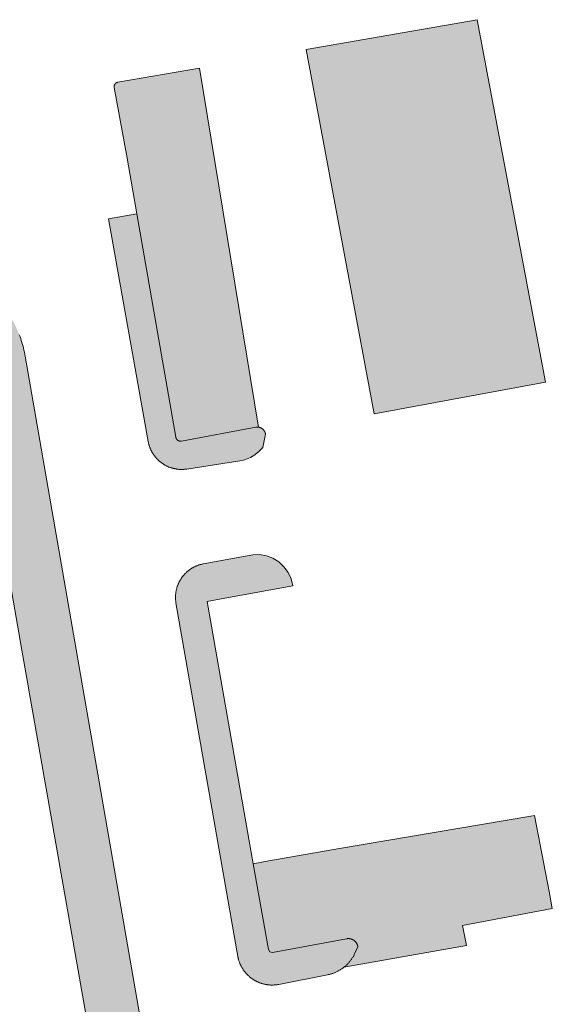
# Model space of a CAD drawing. Extents: x 97094 to 109644, y 463509 to 471969.
# Tile 198 of 256: x 103462 to 103492, y 468448 to 468503. Entities that reach past the tile are written whole.
import ezdxf

# ---------------------------------------------------------------- set-up
doc = ezdxf.new("R2010")
doc.units = 0
doc.layers.add('109 Onkruidbestrijding elementen', color=6, linetype='Continuous', lineweight=20, true_color=0xff00ff)

msp = doc.modelspace()

# ---------------------------------------------------------------- hatches: boundary and pattern name
at = {"layer": '109 Onkruidbestrijding elementen', "true_color": 0xff00ff}
for points in [[(103477.939, 468501.771), (103481.782, 468481.178), (103491.461, 468482.967), (103487.587, 468503.451), (103477.939, 468501.771)], [(103470.569, 468479.862), (103470.57, 468479.858), (103470.571, 468479.853), (103470.572, 468479.849), (103470.573, 468479.844), (103470.574, 468479.84), (103470.575, 468479.836), (103470.576, 468479.831), (103470.577, 468479.827), (103470.579, 468479.823), (103470.58, 468479.818), (103470.582, 468479.814), (103470.583, 468479.81), (103470.585, 468479.806), (103470.587, 468479.801), (103470.589, 468479.797), (103470.59, 468479.793), (103470.592, 468479.789), (103470.594, 468479.785), (103470.596, 468479.781), (103470.599, 468479.777), (103470.601, 468479.773), (103470.603, 468479.769), (103470.605, 468479.765), (103470.608, 468479.761), (103470.61, 468479.758), (103470.613, 468479.754), (103470.615, 468479.75), (103470.618, 468479.747), (103470.621, 468479.743), (103470.623, 468479.739), (103470.626, 468479.736), (103470.629, 468479.732), (103470.632, 468479.729), (103470.635, 468479.726), (103470.638, 468479.722), (103470.641, 468479.719), (103470.644, 468479.716), (103470.648, 468479.712), (103470.651, 468479.709), (103470.654, 468479.706), (103470.657, 468479.703), (103470.661, 468479.7), (103470.664, 468479.697), (103470.668, 468479.695), (103470.671, 468479.692), (103470.675, 468479.689), (103470.679, 468479.686), (103470.682, 468479.684), (103470.686, 468479.681), (103470.69, 468479.679), (103470.694, 468479.676), (103470.698, 468479.674), (103470.701, 468479.672), (103470.705, 468479.669), (103470.709, 468479.667), (103470.713, 468479.665), (103470.717, 468479.663), (103470.721, 468479.661), (103470.726, 468479.659), (103470.73, 468479.657), (103470.734, 468479.656), (103470.738, 468479.654), (103470.742, 468479.652), (103470.746, 468479.651), (103470.751, 468479.649), (103470.755, 468479.648), (103470.759, 468479.647), (103470.764, 468479.645), (103470.768, 468479.644), (103470.772, 468479.643), (103470.777, 468479.642), (103470.781, 468479.641), (103470.786, 468479.64), (103470.79, 468479.639), (103470.795, 468479.639), (103470.799, 468479.638), (103470.804, 468479.637), (103470.808, 468479.637), (103470.813, 468479.636), (103470.817, 468479.636), (103470.822, 468479.636), (103470.826, 468479.635), (103470.831, 468479.635), (103470.835, 468479.635), (103470.84, 468479.635), (103470.844, 468479.635), (103470.849, 468479.635), (103470.853, 468479.636), (103470.858, 468479.636), (103470.862, 468479.636), (103470.867, 468479.637), (103470.871, 468479.637), (103470.876, 468479.638), (103470.88, 468479.638), (103470.885, 468479.639), (103470.889, 468479.64), (103475.085, 468480.427), (103475.093, 468480.428), (103475.101, 468480.43), (103475.11, 468480.431), (103475.118, 468480.432), (103475.126, 468480.433), (103475.134, 468480.434), (103475.143, 468480.434), (103475.151, 468480.435), (103475.159, 468480.435), (103475.168, 468480.435), (103475.176, 468480.435), (103475.184, 468480.435), (103475.193, 468480.435), (103475.201, 468480.434), (103475.209, 468480.434), (103475.217, 468480.433), (103475.226, 468480.432), (103475.234, 468480.431), (103471.909, 468500.721), (103467.294, 468499.917), (103467.29, 468499.916), (103467.286, 468499.915), (103467.282, 468499.914), (103467.278, 468499.914), (103467.273, 468499.912), (103467.269, 468499.911), (103467.265, 468499.91), (103467.261, 468499.909), (103467.257, 468499.908), (103467.253, 468499.906), (103467.249, 468499.905), (103467.245, 468499.903), (103467.242, 468499.902), (103467.238, 468499.9), (103467.234, 468499.898), (103467.23, 468499.897), (103467.226, 468499.895), (103467.222, 468499.893), (103467.219, 468499.891), (103467.215, 468499.889), (103467.211, 468499.887), (103467.208, 468499.885), (103467.204, 468499.882), (103467.201, 468499.88), (103467.197, 468499.878), (103467.194, 468499.875), (103467.19, 468499.873), (103467.187, 468499.871), (103467.183, 468499.868), (103467.18, 468499.865), (103467.177, 468499.863), (103467.174, 468499.86), (103467.17, 468499.857), (103467.167, 468499.854), (103467.164, 468499.852), (103467.161, 468499.849), (103467.158, 468499.846), (103467.155, 468499.843), (103467.152, 468499.84), (103467.15, 468499.836), (103467.147, 468499.833), (103467.144, 468499.83), (103467.141, 468499.827), (103467.139, 468499.823), (103467.136, 468499.82), (103467.134, 468499.817), (103467.131, 468499.813), (103467.129, 468499.81), (103467.126, 468499.806), (103467.124, 468499.803), (103467.122, 468499.799), (103467.12, 468499.796), (103467.118, 468499.792), (103467.116, 468499.788), (103467.114, 468499.785), (103467.112, 468499.781), (103467.11, 468499.777), (103467.108, 468499.773), (103467.106, 468499.769), (103467.105, 468499.765), (103467.103, 468499.762), (103467.102, 468499.758), (103467.1, 468499.754), (103467.099, 468499.75), (103467.098, 468499.746), (103467.096, 468499.742), (103467.095, 468499.738), (103467.094, 468499.734), (103467.093, 468499.729), (103467.092, 468499.725), (103467.091, 468499.721), (103467.09, 468499.717), (103467.089, 468499.713), (103467.089, 468499.709), (103467.088, 468499.705), (103467.087, 468499.701), (103467.087, 468499.696), (103467.086, 468499.692), (103467.086, 468499.688), (103467.086, 468499.684), (103467.086, 468499.68), (103467.085, 468499.675), (103467.085, 468499.671), (103467.085, 468499.667), (103467.085, 468499.663), (103467.085, 468499.658), (103467.086, 468499.654), (103467.086, 468499.65), (103467.086, 468499.646), (103467.087, 468499.642), (103467.087, 468499.638), (103467.088, 468499.633), (103467.088, 468499.629), (103467.089, 468499.625), (103467.816, 468495.63), (103468.365, 468492.486), (103470.569, 468479.862)], [(103470.889, 468479.64), (103470.885, 468479.639), (103470.88, 468479.638), (103470.876, 468479.638), (103470.871, 468479.637), (103470.867, 468479.637), (103470.862, 468479.636), (103470.858, 468479.636), (103470.853, 468479.636), (103470.849, 468479.635), (103470.844, 468479.635), (103470.84, 468479.635), (103470.835, 468479.635), (103470.831, 468479.635), (103470.826, 468479.635), (103470.822, 468479.636), (103470.817, 468479.636), (103470.813, 468479.636), (103470.808, 468479.637), (103470.804, 468479.637), (103470.799, 468479.638), (103470.795, 468479.639), (103470.79, 468479.639), (103470.786, 468479.64), (103470.781, 468479.641), (103470.777, 468479.642), (103470.772, 468479.643), (103470.768, 468479.644), (103470.764, 468479.645), (103470.759, 468479.647), (103470.755, 468479.648), (103470.751, 468479.649), (103470.746, 468479.651), (103470.742, 468479.652), (103470.738, 468479.654), (103470.734, 468479.656), (103470.73, 468479.657), (103470.726, 468479.659), (103470.721, 468479.661), (103470.717, 468479.663), (103470.713, 468479.665), (103470.709, 468479.667), (103470.705, 468479.669), (103470.701, 468479.672), (103470.698, 468479.674), (103470.694, 468479.676), (103470.69, 468479.679), (103470.686, 468479.681), (103470.682, 468479.684), (103470.679, 468479.686), (103470.675, 468479.689), (103470.671, 468479.692), (103470.668, 468479.695), (103470.664, 468479.697), (103470.661, 468479.7), (103470.657, 468479.703), (103470.654, 468479.706), (103470.651, 468479.709), (103470.648, 468479.712), (103470.644, 468479.716), (103470.641, 468479.719), (103470.638, 468479.722), (103470.635, 468479.726), (103470.632, 468479.729), (103470.629, 468479.732), (103470.626, 468479.736), (103470.623, 468479.739), (103470.621, 468479.743), (103470.618, 468479.747), (103470.615, 468479.75), (103470.613, 468479.754), (103470.61, 468479.758), (103470.608, 468479.761), (103470.605, 468479.765), (103470.603, 468479.769), (103470.601, 468479.773), (103470.599, 468479.777), (103470.596, 468479.781), (103470.594, 468479.785), (103470.592, 468479.789), (103470.59, 468479.793), (103470.589, 468479.797), (103470.587, 468479.801), (103470.585, 468479.806), (103470.583, 468479.81), (103470.582, 468479.814), (103470.58, 468479.818), (103470.579, 468479.823), (103470.577, 468479.827), (103470.576, 468479.831), (103470.575, 468479.836), (103470.574, 468479.84), (103470.573, 468479.844), (103470.572, 468479.849), (103470.571, 468479.853), (103470.57, 468479.858), (103470.569, 468479.862), (103468.365, 468492.486), (103466.774, 468492.209), (103469.009, 468479.623), (103469.015, 468479.592), (103469.021, 468479.56), (103469.028, 468479.529), (103469.035, 468479.498), (103469.043, 468479.467), (103469.052, 468479.437), (103469.061, 468479.406), (103469.07, 468479.376), (103469.08, 468479.345), (103469.091, 468479.315), (103469.102, 468479.285), (103469.113, 468479.255), (103469.125, 468479.226), (103469.137, 468479.197), (103469.15, 468479.167), (103469.164, 468479.139), (103469.178, 468479.11), (103469.192, 468479.081), (103469.207, 468479.053), (103469.222, 468479.025), (103469.238, 468478.997), (103469.254, 468478.97), (103469.271, 468478.943), (103469.288, 468478.916), (103469.305, 468478.889), (103469.323, 468478.863), (103469.342, 468478.837), (103469.361, 468478.811), (103469.38, 468478.786), (103469.4, 468478.761), (103469.42, 468478.736), (103469.44, 468478.712), (103469.461, 468478.688), (103469.482, 468478.664), (103469.504, 468478.641), (103469.526, 468478.618), (103469.549, 468478.595), (103469.572, 468478.573), (103469.595, 468478.551), (103469.618, 468478.53), (103469.642, 468478.508), (103469.667, 468478.488), (103469.691, 468478.468), (103469.716, 468478.448), (103469.742, 468478.428), (103469.767, 468478.409), (103469.793, 468478.391), (103469.819, 468478.373), (103469.846, 468478.355), (103469.873, 468478.338), (103469.9, 468478.321), (103469.927, 468478.304), (103469.955, 468478.289), (103469.983, 468478.273), (103470.011, 468478.258), (103470.039, 468478.244), (103470.068, 468478.23), (103470.097, 468478.216), (103470.126, 468478.203), (103470.155, 468478.19), (103470.184, 468478.178), (103470.214, 468478.167), (103470.244, 468478.156), (103470.274, 468478.145), (103470.304, 468478.135), (103470.335, 468478.125), (103470.365, 468478.116), (103470.396, 468478.108), (103470.427, 468478.1), (103470.458, 468478.092), (103470.489, 468478.085), (103470.52, 468478.078), (103470.551, 468478.072), (103470.583, 468478.067), (103470.614, 468478.062), (103470.646, 468478.058), (103470.678, 468478.054), (103470.709, 468478.05), (103470.741, 468478.047), (103470.773, 468478.045), (103470.805, 468478.043), (103470.836, 468478.042), (103470.868, 468478.041), (103470.9, 468478.041), (103470.932, 468478.041), (103470.964, 468478.042), (103470.996, 468478.044), (103471.028, 468478.046), (103471.059, 468478.048), (103471.091, 468478.051), (103471.123, 468478.054), (103471.154, 468478.058), (103471.186, 468478.063), (103474.192, 468478.523), (103474.399, 468478.566), (103474.6, 468478.632), (103474.792, 468478.722), (103474.973, 468478.832), (103475.243, 468479.043), (103475.487, 468479.284), (103475.636, 468480.042), (103475.635, 468480.05), (103475.633, 468480.057), (103475.631, 468480.065), (103475.63, 468480.073), (103475.628, 468480.081), (103475.626, 468480.088), (103475.624, 468480.096), (103475.621, 468480.103), (103475.619, 468480.111), (103475.617, 468480.118), (103475.614, 468480.126), (103475.611, 468480.133), (103475.608, 468480.14), (103475.605, 468480.148), (103475.602, 468480.155), (103475.599, 468480.162), (103475.595, 468480.169), (103475.592, 468480.176), (103475.588, 468480.183), (103475.585, 468480.19), (103475.581, 468480.197), (103475.577, 468480.204), (103475.573, 468480.211), (103475.569, 468480.217), (103475.564, 468480.224), (103475.56, 468480.23), (103475.555, 468480.237), (103475.551, 468480.243), (103475.546, 468480.25), (103475.541, 468480.256), (103475.536, 468480.262), (103475.531, 468480.268), (103475.526, 468480.274), (103475.521, 468480.28), (103475.515, 468480.286), (103475.51, 468480.291), (103475.505, 468480.297), (103475.499, 468480.303), (103475.493, 468480.308), (103475.487, 468480.313), (103475.482, 468480.319), (103475.476, 468480.324), (103475.47, 468480.329), (103475.463, 468480.334), (103475.457, 468480.339), (103475.451, 468480.343), (103475.444, 468480.348), (103475.438, 468480.352), (103475.431, 468480.357), (103475.425, 468480.361), (103475.418, 468480.365), (103475.411, 468480.369), (103475.405, 468480.373), (103475.398, 468480.377), (103475.391, 468480.381), (103475.384, 468480.384), (103475.377, 468480.388), (103475.37, 468480.391), (103475.362, 468480.395), (103475.355, 468480.398), (103475.348, 468480.401), (103475.341, 468480.404), (103475.333, 468480.406), (103475.326, 468480.409), (103475.318, 468480.412), (103475.311, 468480.414), (103475.303, 468480.416), (103475.296, 468480.418), (103475.288, 468480.42), (103475.28, 468480.422), (103475.273, 468480.424), (103475.265, 468480.426), (103475.257, 468480.427), (103475.25, 468480.429), (103475.242, 468480.43), (103475.234, 468480.431), (103475.226, 468480.432), (103475.217, 468480.433), (103475.209, 468480.434), (103475.201, 468480.434), (103475.193, 468480.435), (103475.184, 468480.435), (103475.176, 468480.435), (103475.168, 468480.435), (103475.159, 468480.435), (103475.151, 468480.435), (103475.143, 468480.434), (103475.134, 468480.434), (103475.126, 468480.433), (103475.118, 468480.432), (103475.11, 468480.431), (103475.101, 468480.43), (103475.093, 468480.428), (103475.085, 468480.427), (103470.889, 468479.64)], [(103427.86, 468418.704), (103427.078, 468418.565), (103427.516, 468416.219), (103428.406, 468415.552), (103429.385, 468415.706), (103429.343, 468416.021), (103440.227, 468417.936), (103452.201, 468420.048), (103468.702, 468422.95), (103468.767, 468422.962), (103468.833, 468422.975), (103468.898, 468422.99), (103468.962, 468423.005), (103469.027, 468423.021), (103469.091, 468423.039), (103469.155, 468423.057), (103469.218, 468423.077), (103469.282, 468423.098), (103469.345, 468423.119), (103469.407, 468423.142), (103469.469, 468423.166), (103469.531, 468423.191), (103469.592, 468423.217), (103469.653, 468423.244), (103469.713, 468423.272), (103469.773, 468423.301), (103469.833, 468423.33), (103469.892, 468423.361), (103469.95, 468423.393), (103470.008, 468423.426), (103470.065, 468423.46), (103470.122, 468423.495), (103470.178, 468423.53), (103470.234, 468423.567), (103470.288, 468423.605), (103470.343, 468423.643), (103470.396, 468423.682), (103470.449, 468423.723), (103470.502, 468423.764), (103470.553, 468423.806), (103470.604, 468423.849), (103470.654, 468423.892), (103470.704, 468423.937), (103470.752, 468423.982), (103470.8, 468424.028), (103470.847, 468424.075), (103470.894, 468424.123), (103470.939, 468424.172), (103470.984, 468424.221), (103471.028, 468424.271), (103471.071, 468424.321), (103471.113, 468424.373), (103471.155, 468424.425), (103471.195, 468424.478), (103471.235, 468424.531), (103471.273, 468424.585), (103471.311, 468424.64), (103471.348, 468424.695), (103471.384, 468424.751), (103471.419, 468424.808), (103471.453, 468424.865), (103471.486, 468424.923), (103471.518, 468424.981), (103471.549, 468425.04), (103471.579, 468425.099), (103471.609, 468425.159), (103471.637, 468425.219), (103471.664, 468425.28), (103471.69, 468425.341), (103471.715, 468425.403), (103471.739, 468425.465), (103471.762, 468425.527), (103471.784, 468425.59), (103471.805, 468425.653), (103471.825, 468425.717), (103471.844, 468425.78), (103471.862, 468425.845), (103471.878, 468425.909), (103471.894, 468425.974), (103471.908, 468426.039), (103471.922, 468426.104), (103471.934, 468426.169), (103471.946, 468426.235), (103471.956, 468426.3), (103471.965, 468426.366), (103471.973, 468426.432), (103471.98, 468426.499), (103471.985, 468426.565), (103471.99, 468426.631), (103471.994, 468426.698), (103471.996, 468426.764), (103471.997, 468426.831), (103471.998, 468426.897), (103471.997, 468426.964), (103471.995, 468427.03), (103471.992, 468427.097), (103471.987, 468427.163), (103471.982, 468427.229), (103471.976, 468427.295), (103471.968, 468427.362), (103471.96, 468427.428), (103471.95, 468427.493), (103471.939, 468427.559), (103462.058, 468484.446), (103462.038, 468484.557), (103462.015, 468484.668), (103461.991, 468484.779), (103461.965, 468484.889), (103461.937, 468484.999), (103461.907, 468485.108), (103461.875, 468485.217), (103461.841, 468485.325), (103461.806, 468485.432), (103461.768, 468485.539), (103461.729, 468485.645), (103461.687, 468485.751), (103461.644, 468485.855), (103461.6, 468485.959), (103461.553, 468486.062), (103461.504, 468486.165), (103461.454, 468486.266), (103461.402, 468486.367), (103461.348, 468486.466), (103461.293, 468486.565), (103461.236, 468486.663), (103461.177, 468486.759), (103461.116, 468486.855), (103461.054, 468486.95), (103460.99, 468487.043), (103459.269, 468482.711), (103461.878, 468467.837), (103462.102, 468466.558), (103469.225, 468425.951), (103468.313, 468425.791), (103456.494, 468423.718), (103454.854, 468423.43), (103454.921, 468423.049), (103435.517, 468419.645), (103435.449, 468420.035), (103427.86, 468418.704)], [(103480.216, 468451.526), (103476.034, 468450.755), (103475.884, 468450.787), (103475.802, 468450.916), (103474.947, 468455.764), (103472.333, 468470.583), (103473.329, 468470.766), (103477.18, 468471.474), (103477.08, 468471.86), (103476.91, 468472.219), (103476.674, 468472.541), (103476.381, 468472.813), (103476.051, 468473.019), (103475.688, 468473.159), (103475.305, 468473.227), (103474.916, 468473.222), (103472.123, 468472.706), (103472.092, 468472.7), (103472.061, 468472.693), (103472.03, 468472.686), (103471.999, 468472.679), (103471.968, 468472.671), (103471.938, 468472.662), (103471.907, 468472.653), (103471.877, 468472.643), (103471.847, 468472.633), (103471.817, 468472.623), (103471.787, 468472.612), (103471.757, 468472.6), (103471.728, 468472.588), (103471.699, 468472.575), (103471.67, 468472.562), (103471.641, 468472.549), (103471.613, 468472.535), (103471.584, 468472.52), (103471.556, 468472.505), (103471.529, 468472.49), (103471.501, 468472.474), (103471.474, 468472.458), (103471.447, 468472.441), (103471.42, 468472.424), (103471.394, 468472.406), (103471.367, 468472.388), (103471.342, 468472.37), (103471.316, 468472.351), (103471.291, 468472.331), (103471.266, 468472.312), (103471.242, 468472.292), (103471.217, 468472.271), (103471.193, 468472.25), (103471.17, 468472.229), (103471.147, 468472.207), (103471.124, 468472.185), (103471.102, 468472.162), (103471.079, 468472.139), (103471.058, 468472.116), (103471.037, 468472.093), (103471.016, 468472.069), (103470.995, 468472.044), (103470.975, 468472.02), (103470.955, 468471.995), (103470.936, 468471.97), (103470.917, 468471.944), (103470.899, 468471.918), (103470.881, 468471.892), (103470.863, 468471.866), (103470.846, 468471.839), (103470.83, 468471.812), (103470.813, 468471.784), (103470.798, 468471.757), (103470.782, 468471.729), (103470.767, 468471.701), (103470.753, 468471.673), (103470.739, 468471.644), (103470.726, 468471.615), (103470.713, 468471.586), (103470.7, 468471.557), (103470.688, 468471.528), (103470.677, 468471.498), (103470.666, 468471.468), (103470.655, 468471.438), (103470.645, 468471.408), (103470.636, 468471.378), (103470.627, 468471.347), (103470.618, 468471.317), (103470.61, 468471.286), (103470.603, 468471.255), (103470.596, 468471.224), (103470.589, 468471.193), (103470.583, 468471.162), (103470.578, 468471.13), (103470.573, 468471.099), (103470.569, 468471.068), (103470.565, 468471.036), (103470.561, 468471.004), (103470.558, 468470.973), (103470.556, 468470.941), (103470.554, 468470.909), (103470.553, 468470.878), (103470.552, 468470.846), (103470.552, 468470.814), (103470.553, 468470.782), (103470.553, 468470.751), (103470.555, 468470.719), (103470.557, 468470.687), (103470.559, 468470.656), (103470.562, 468470.624), (103470.565, 468470.592), (103470.569, 468470.561), (103470.574, 468470.529), (103470.579, 468470.498), (103474.073, 468450.526), (103474.079, 468450.494), (103474.086, 468450.462), (103474.093, 468450.43), (103474.101, 468450.398), (103474.109, 468450.366), (103474.118, 468450.334), (103474.127, 468450.303), (103474.137, 468450.271), (103474.147, 468450.24), (103474.158, 468450.209), (103474.17, 468450.178), (103474.182, 468450.148), (103474.194, 468450.117), (103474.207, 468450.087), (103474.221, 468450.057), (103474.235, 468450.027), (103474.249, 468449.998), (103474.264, 468449.969), (103474.279, 468449.94), (103474.295, 468449.911), (103474.312, 468449.883), (103474.328, 468449.854), (103474.346, 468449.826), (103474.364, 468449.799), (103474.382, 468449.771), (103474.4, 468449.744), (103474.42, 468449.718), (103474.439, 468449.691), (103474.459, 468449.665), (103474.48, 468449.64), (103474.501, 468449.614), (103474.522, 468449.589), (103474.544, 468449.565), (103474.566, 468449.54), (103474.588, 468449.516), (103474.611, 468449.493), (103474.634, 468449.47), (103474.658, 468449.447), (103474.682, 468449.425), (103474.707, 468449.403), (103474.731, 468449.381), (103474.757, 468449.36), (103474.782, 468449.339), (103474.808, 468449.319), (103474.834, 468449.299), (103474.861, 468449.28), (103474.888, 468449.261), (103474.915, 468449.242), (103474.942, 468449.224), (103474.97, 468449.207), (103474.998, 468449.19), (103475.026, 468449.173), (103475.055, 468449.157), (103475.084, 468449.141), (103475.113, 468449.126), (103475.142, 468449.111), (103475.172, 468449.097), (103475.202, 468449.083), (103475.232, 468449.07), (103475.262, 468449.057), (103475.292, 468449.045), (103475.323, 468449.033), (103475.354, 468449.022), (103475.385, 468449.011), (103475.416, 468449.001), (103475.448, 468448.992), (103475.479, 468448.983), (103475.511, 468448.974), (103475.543, 468448.966), (103475.575, 468448.958), (103475.607, 468448.951), (103475.639, 468448.945), (103475.671, 468448.939), (103475.704, 468448.934), (103475.736, 468448.929), (103475.769, 468448.925), (103475.802, 468448.921), (103475.834, 468448.918), (103475.867, 468448.915), (103475.9, 468448.913), (103475.933, 468448.911), (103475.965, 468448.91), (103475.998, 468448.91), (103476.031, 468448.91), (103476.064, 468448.911), (103476.097, 468448.912), (103476.13, 468448.914), (103476.162, 468448.916), (103476.195, 468448.919), (103476.228, 468448.922), (103476.26, 468448.926), (103476.293, 468448.93), (103476.325, 468448.935), (103476.358, 468448.941), (103476.39, 468448.947), (103479.146, 468449.49), (103479.183, 468449.498), (103479.22, 468449.506), (103479.256, 468449.515), (103479.293, 468449.524), (103479.329, 468449.535), (103479.365, 468449.545), (103479.401, 468449.557), (103479.437, 468449.569), (103479.472, 468449.582), (103479.508, 468449.595), (103479.543, 468449.609), (103479.577, 468449.624), (103479.612, 468449.639), (103479.646, 468449.655), (103479.68, 468449.671), (103479.714, 468449.688), (103479.747, 468449.705), (103479.78, 468449.724), (103479.813, 468449.742), (103479.845, 468449.762), (103479.877, 468449.781), (103479.909, 468449.802), (103479.94, 468449.823), (103479.971, 468449.844), (103480.002, 468449.866), (103480.032, 468449.889), (103480.062, 468449.912), (103480.091, 468449.936), (103480.12, 468449.96), (103480.149, 468449.984), (103480.177, 468450.009), (103480.205, 468450.035), (103480.232, 468450.061), (103480.259, 468450.088), (103480.285, 468450.115), (103480.311, 468450.142), (103480.336, 468450.17), (103480.361, 468450.198), (103480.385, 468450.227), (103480.409, 468450.256), (103480.432, 468450.286), (103480.455, 468450.316), (103480.478, 468450.346), (103480.499, 468450.377), (103480.52, 468450.408), (103480.541, 468450.44), (103480.561, 468450.472), (103480.581, 468450.504), (103480.6, 468450.536), (103480.618, 468450.569), (103480.636, 468450.603), (103480.653, 468450.636), (103480.67, 468450.67), (103480.686, 468450.704), (103480.854, 468451.07), (103480.853, 468451.079), (103480.851, 468451.088), (103480.849, 468451.097), (103480.848, 468451.106), (103480.846, 468451.114), (103480.844, 468451.123), (103480.841, 468451.132), (103480.839, 468451.141), (103480.836, 468451.149), (103480.834, 468451.158), (103480.831, 468451.166), (103480.828, 468451.175), (103480.825, 468451.183), (103480.821, 468451.192), (103480.818, 468451.2), (103480.815, 468451.209), (103480.811, 468451.217), (103480.807, 468451.225), (103480.803, 468451.233), (103480.799, 468451.241), (103480.795, 468451.249), (103480.79, 468451.257), (103480.786, 468451.265), (103480.781, 468451.273), (103480.777, 468451.28), (103480.772, 468451.288), (103480.767, 468451.295), (103480.762, 468451.303), (103480.756, 468451.31), (103480.751, 468451.318), (103480.746, 468451.325), (103480.74, 468451.332), (103480.734, 468451.339), (103480.729, 468451.346), (103480.723, 468451.353), (103480.717, 468451.359), (103480.71, 468451.366), (103480.704, 468451.372), (103480.698, 468451.379), (103480.691, 468451.385), (103480.685, 468451.391), (103480.678, 468451.397), (103480.671, 468451.403), (103480.664, 468451.409), (103480.657, 468451.415), (103480.65, 468451.42), (103480.643, 468451.426), (103480.636, 468451.431), (103480.628, 468451.437), (103480.621, 468451.442), (103480.614, 468451.447), (103480.606, 468451.452), (103480.598, 468451.456), (103480.59, 468451.461), (103480.583, 468451.465), (103480.575, 468451.47), (103480.567, 468451.474), (103480.559, 468451.478), (103480.551, 468451.482), (103480.542, 468451.486), (103480.534, 468451.49), (103480.526, 468451.493), (103480.518, 468451.497), (103480.509, 468451.5), (103480.501, 468451.503), (103480.492, 468451.506), (103480.484, 468451.509), (103480.475, 468451.512), (103480.466, 468451.514), (103480.458, 468451.517), (103480.449, 468451.519), (103480.44, 468451.521), (103480.431, 468451.523), (103480.422, 468451.525), (103480.414, 468451.526), (103480.405, 468451.528), (103480.396, 468451.529), (103480.387, 468451.531), (103480.378, 468451.532), (103480.369, 468451.533), (103480.36, 468451.533), (103480.351, 468451.534), (103480.342, 468451.535), (103480.333, 468451.535), (103480.324, 468451.535), (103480.315, 468451.535), (103480.306, 468451.535), (103480.297, 468451.535), (103480.288, 468451.535), (103480.279, 468451.534), (103480.27, 468451.533), (103480.261, 468451.532), (103480.252, 468451.531), (103480.243, 468451.53), (103480.234, 468451.529), (103480.225, 468451.528), (103480.216, 468451.526)], [(103474.947, 468455.764), (103475.802, 468450.916), (103475.884, 468450.787), (103476.034, 468450.755), (103480.216, 468451.526), (103480.225, 468451.528), (103480.234, 468451.529), (103480.243, 468451.53), (103480.252, 468451.531), (103480.261, 468451.532), (103480.27, 468451.533), (103480.279, 468451.534), (103480.288, 468451.535), (103480.297, 468451.535), (103480.306, 468451.535), (103480.315, 468451.535), (103480.324, 468451.535), (103480.333, 468451.535), (103480.342, 468451.535), (103480.351, 468451.534), (103480.36, 468451.533), (103480.369, 468451.533), (103480.378, 468451.532), (103480.387, 468451.531), (103480.396, 468451.529), (103480.405, 468451.528), (103480.414, 468451.526), (103480.422, 468451.525), (103480.431, 468451.523), (103480.44, 468451.521), (103480.449, 468451.519), (103480.458, 468451.517), (103480.466, 468451.514), (103480.475, 468451.512), (103480.484, 468451.509), (103480.492, 468451.506), (103480.501, 468451.503), (103480.509, 468451.5), (103480.518, 468451.497), (103480.526, 468451.493), (103480.534, 468451.49), (103480.542, 468451.486), (103480.551, 468451.482), (103480.559, 468451.478), (103480.567, 468451.474), (103480.575, 468451.47), (103480.583, 468451.465), (103480.59, 468451.461), (103480.598, 468451.456), (103480.606, 468451.452), (103480.614, 468451.447), (103480.621, 468451.442), (103480.628, 468451.437), (103480.636, 468451.431), (103480.643, 468451.426), (103480.65, 468451.42), (103480.657, 468451.415), (103480.664, 468451.409), (103480.671, 468451.403), (103480.678, 468451.397), (103480.685, 468451.391), (103480.691, 468451.385), (103480.698, 468451.379), (103480.704, 468451.372), (103480.71, 468451.366), (103480.717, 468451.359), (103480.723, 468451.353), (103480.729, 468451.346), (103480.734, 468451.339), (103480.74, 468451.332), (103480.746, 468451.325), (103480.751, 468451.318), (103480.756, 468451.31), (103480.762, 468451.303), (103480.767, 468451.295), (103480.772, 468451.288), (103480.777, 468451.28), (103480.781, 468451.273), (103480.786, 468451.265), (103480.79, 468451.257), (103480.795, 468451.249), (103480.799, 468451.241), (103480.803, 468451.233), (103480.807, 468451.225), (103480.811, 468451.217), (103480.815, 468451.209), (103480.818, 468451.2), (103480.821, 468451.192), (103480.825, 468451.183), (103480.828, 468451.175), (103480.831, 468451.166), (103480.834, 468451.158), (103480.836, 468451.149), (103480.839, 468451.141), (103480.841, 468451.132), (103480.844, 468451.123), (103480.846, 468451.114), (103480.848, 468451.106), (103480.849, 468451.097), (103480.851, 468451.088), (103480.853, 468451.079), (103480.854, 468451.07), (103480.686, 468450.704), (103480.67, 468450.67), (103480.653, 468450.636), (103480.636, 468450.603), (103480.618, 468450.569), (103480.6, 468450.536), (103480.581, 468450.504), (103480.561, 468450.472), (103480.541, 468450.44), (103480.52, 468450.408), (103480.499, 468450.377), (103480.478, 468450.346), (103480.455, 468450.316), (103480.432, 468450.286), (103480.409, 468450.256), (103480.385, 468450.227), (103480.361, 468450.198), (103480.336, 468450.17), (103480.311, 468450.142), (103480.285, 468450.115), (103480.259, 468450.088), (103480.232, 468450.061), (103480.205, 468450.035), (103480.177, 468450.009), (103480.149, 468449.984), (103480.12, 468449.96), (103480.091, 468449.936), (103480.062, 468449.912), (103486.983, 468451.142), (103486.766, 468452.271), (103491.838, 468453.244), (103491.655, 468454.195), (103490.831, 468458.491), (103490.631, 468458.457), (103479.823, 468456.626), (103475.831, 468455.92), (103474.947, 468455.764)]]:
    msp.add_hatch(color=6, dxfattribs=at).paths.add_polyline_path(points)

# ---------------------------------------------------------------- linework, layer by layer
at = {"layer": '109 Onkruidbestrijding elementen', "color": 3, "true_color": 0x00ff00}
for points in [[(103477.939, 468501.771), (103481.782, 468481.178), (103491.461, 468482.967), (103487.587, 468503.451), (103477.939, 468501.771)], [(103470.569, 468479.862), (103470.57, 468479.858), (103470.571, 468479.853), (103470.572, 468479.849), (103470.573, 468479.844), (103470.574, 468479.84), (103470.575, 468479.836), (103470.576, 468479.831), (103470.577, 468479.827), (103470.579, 468479.823), (103470.58, 468479.818), (103470.582, 468479.814), (103470.583, 468479.81), (103470.585, 468479.806), (103470.587, 468479.801), (103470.589, 468479.797), (103470.59, 468479.793), (103470.592, 468479.789), (103470.594, 468479.785), (103470.596, 468479.781), (103470.599, 468479.777), (103470.601, 468479.773), (103470.603, 468479.769), (103470.605, 468479.765), (103470.608, 468479.761), (103470.61, 468479.758), (103470.613, 468479.754), (103470.615, 468479.75), (103470.618, 468479.747), (103470.621, 468479.743), (103470.623, 468479.739), (103470.626, 468479.736), (103470.629, 468479.732), (103470.632, 468479.729), (103470.635, 468479.726), (103470.638, 468479.722), (103470.641, 468479.719), (103470.644, 468479.716), (103470.648, 468479.712), (103470.651, 468479.709), (103470.654, 468479.706), (103470.657, 468479.703), (103470.661, 468479.7), (103470.664, 468479.697), (103470.668, 468479.695), (103470.671, 468479.692), (103470.675, 468479.689), (103470.679, 468479.686), (103470.682, 468479.684), (103470.686, 468479.681), (103470.69, 468479.679), (103470.694, 468479.676), (103470.698, 468479.674), (103470.701, 468479.672), (103470.705, 468479.669), (103470.709, 468479.667), (103470.713, 468479.665), (103470.717, 468479.663), (103470.721, 468479.661), (103470.726, 468479.659), (103470.73, 468479.657), (103470.734, 468479.656), (103470.738, 468479.654), (103470.742, 468479.652), (103470.746, 468479.651), (103470.751, 468479.649), (103470.755, 468479.648), (103470.759, 468479.647), (103470.764, 468479.645), (103470.768, 468479.644), (103470.772, 468479.643), (103470.777, 468479.642), (103470.781, 468479.641), (103470.786, 468479.64), (103470.79, 468479.639), (103470.795, 468479.639), (103470.799, 468479.638), (103470.804, 468479.637), (103470.808, 468479.637), (103470.813, 468479.636), (103470.817, 468479.636), (103470.822, 468479.636), (103470.826, 468479.635), (103470.831, 468479.635), (103470.835, 468479.635), (103470.84, 468479.635), (103470.844, 468479.635), (103470.849, 468479.635), (103470.853, 468479.636), (103470.858, 468479.636), (103470.862, 468479.636), (103470.867, 468479.637), (103470.871, 468479.637), (103470.876, 468479.638), (103470.88, 468479.638), (103470.885, 468479.639), (103470.889, 468479.64), (103475.085, 468480.427), (103475.093, 468480.428), (103475.101, 468480.43), (103475.11, 468480.431), (103475.118, 468480.432), (103475.126, 468480.433), (103475.134, 468480.434), (103475.143, 468480.434), (103475.151, 468480.435), (103475.159, 468480.435), (103475.168, 468480.435), (103475.176, 468480.435), (103475.184, 468480.435), (103475.193, 468480.435), (103475.201, 468480.434), (103475.209, 468480.434), (103475.217, 468480.433), (103475.226, 468480.432), (103475.234, 468480.431), (103471.909, 468500.721), (103467.294, 468499.917), (103467.29, 468499.916), (103467.286, 468499.915), (103467.282, 468499.914), (103467.278, 468499.914), (103467.273, 468499.912), (103467.269, 468499.911), (103467.265, 468499.91), (103467.261, 468499.909), (103467.257, 468499.908), (103467.253, 468499.906), (103467.249, 468499.905), (103467.245, 468499.903), (103467.242, 468499.902), (103467.238, 468499.9), (103467.234, 468499.898), (103467.23, 468499.897), (103467.226, 468499.895), (103467.222, 468499.893), (103467.219, 468499.891), (103467.215, 468499.889), (103467.211, 468499.887), (103467.208, 468499.885), (103467.204, 468499.882), (103467.201, 468499.88), (103467.197, 468499.878), (103467.194, 468499.875), (103467.19, 468499.873), (103467.187, 468499.871), (103467.183, 468499.868), (103467.18, 468499.865), (103467.177, 468499.863), (103467.174, 468499.86), (103467.17, 468499.857), (103467.167, 468499.854), (103467.164, 468499.852), (103467.161, 468499.849), (103467.158, 468499.846), (103467.155, 468499.843), (103467.152, 468499.84), (103467.15, 468499.836), (103467.147, 468499.833), (103467.144, 468499.83), (103467.141, 468499.827), (103467.139, 468499.823), (103467.136, 468499.82), (103467.134, 468499.817), (103467.131, 468499.813), (103467.129, 468499.81), (103467.126, 468499.806), (103467.124, 468499.803), (103467.122, 468499.799), (103467.12, 468499.796), (103467.118, 468499.792), (103467.116, 468499.788), (103467.114, 468499.785), (103467.112, 468499.781), (103467.11, 468499.777), (103467.108, 468499.773), (103467.106, 468499.769), (103467.105, 468499.765), (103467.103, 468499.762), (103467.102, 468499.758), (103467.1, 468499.754), (103467.099, 468499.75), (103467.098, 468499.746), (103467.096, 468499.742), (103467.095, 468499.738), (103467.094, 468499.734), (103467.093, 468499.729), (103467.092, 468499.725), (103467.091, 468499.721), (103467.09, 468499.717), (103467.089, 468499.713), (103467.089, 468499.709), (103467.088, 468499.705), (103467.087, 468499.701), (103467.087, 468499.696), (103467.086, 468499.692), (103467.086, 468499.688), (103467.086, 468499.684), (103467.086, 468499.68), (103467.085, 468499.675), (103467.085, 468499.671), (103467.085, 468499.667), (103467.085, 468499.663), (103467.085, 468499.658), (103467.086, 468499.654), (103467.086, 468499.65), (103467.086, 468499.646), (103467.087, 468499.642), (103467.087, 468499.638), (103467.088, 468499.633), (103467.088, 468499.629), (103467.089, 468499.625), (103467.816, 468495.63), (103468.365, 468492.486), (103470.569, 468479.862)], [(103470.889, 468479.64), (103470.885, 468479.639), (103470.88, 468479.638), (103470.876, 468479.638), (103470.871, 468479.637), (103470.867, 468479.637), (103470.862, 468479.636), (103470.858, 468479.636), (103470.853, 468479.636), (103470.849, 468479.635), (103470.844, 468479.635), (103470.84, 468479.635), (103470.835, 468479.635), (103470.831, 468479.635), (103470.826, 468479.635), (103470.822, 468479.636), (103470.817, 468479.636), (103470.813, 468479.636), (103470.808, 468479.637), (103470.804, 468479.637), (103470.799, 468479.638), (103470.795, 468479.639), (103470.79, 468479.639), (103470.786, 468479.64), (103470.781, 468479.641), (103470.777, 468479.642), (103470.772, 468479.643), (103470.768, 468479.644), (103470.764, 468479.645), (103470.759, 468479.647), (103470.755, 468479.648), (103470.751, 468479.649), (103470.746, 468479.651), (103470.742, 468479.652), (103470.738, 468479.654), (103470.734, 468479.656), (103470.73, 468479.657), (103470.726, 468479.659), (103470.721, 468479.661), (103470.717, 468479.663), (103470.713, 468479.665), (103470.709, 468479.667), (103470.705, 468479.669), (103470.701, 468479.672), (103470.698, 468479.674), (103470.694, 468479.676), (103470.69, 468479.679), (103470.686, 468479.681), (103470.682, 468479.684), (103470.679, 468479.686), (103470.675, 468479.689), (103470.671, 468479.692), (103470.668, 468479.695), (103470.664, 468479.697), (103470.661, 468479.7), (103470.657, 468479.703), (103470.654, 468479.706), (103470.651, 468479.709), (103470.648, 468479.712), (103470.644, 468479.716), (103470.641, 468479.719), (103470.638, 468479.722), (103470.635, 468479.726), (103470.632, 468479.729), (103470.629, 468479.732), (103470.626, 468479.736), (103470.623, 468479.739), (103470.621, 468479.743), (103470.618, 468479.747), (103470.615, 468479.75), (103470.613, 468479.754), (103470.61, 468479.758), (103470.608, 468479.761), (103470.605, 468479.765), (103470.603, 468479.769), (103470.601, 468479.773), (103470.599, 468479.777), (103470.596, 468479.781), (103470.594, 468479.785), (103470.592, 468479.789), (103470.59, 468479.793), (103470.589, 468479.797), (103470.587, 468479.801), (103470.585, 468479.806), (103470.583, 468479.81), (103470.582, 468479.814), (103470.58, 468479.818), (103470.579, 468479.823), (103470.577, 468479.827), (103470.576, 468479.831), (103470.575, 468479.836), (103470.574, 468479.84), (103470.573, 468479.844), (103470.572, 468479.849), (103470.571, 468479.853), (103470.57, 468479.858), (103470.569, 468479.862), (103468.365, 468492.486), (103466.774, 468492.209), (103469.009, 468479.623), (103469.015, 468479.592), (103469.021, 468479.56), (103469.028, 468479.529), (103469.035, 468479.498), (103469.043, 468479.467), (103469.052, 468479.437), (103469.061, 468479.406), (103469.07, 468479.376), (103469.08, 468479.345), (103469.091, 468479.315), (103469.102, 468479.285), (103469.113, 468479.255), (103469.125, 468479.226), (103469.137, 468479.197), (103469.15, 468479.167), (103469.164, 468479.139), (103469.178, 468479.11), (103469.192, 468479.081), (103469.207, 468479.053), (103469.222, 468479.025), (103469.238, 468478.997), (103469.254, 468478.97), (103469.271, 468478.943), (103469.288, 468478.916), (103469.305, 468478.889), (103469.323, 468478.863), (103469.342, 468478.837), (103469.361, 468478.811), (103469.38, 468478.786), (103469.4, 468478.761), (103469.42, 468478.736), (103469.44, 468478.712), (103469.461, 468478.688), (103469.482, 468478.664), (103469.504, 468478.641), (103469.526, 468478.618), (103469.549, 468478.595), (103469.572, 468478.573), (103469.595, 468478.551), (103469.618, 468478.53), (103469.642, 468478.508), (103469.667, 468478.488), (103469.691, 468478.468), (103469.716, 468478.448), (103469.742, 468478.428), (103469.767, 468478.409), (103469.793, 468478.391), (103469.819, 468478.373), (103469.846, 468478.355), (103469.873, 468478.338), (103469.9, 468478.321), (103469.927, 468478.304), (103469.955, 468478.289), (103469.983, 468478.273), (103470.011, 468478.258), (103470.039, 468478.244), (103470.068, 468478.23), (103470.097, 468478.216), (103470.126, 468478.203), (103470.155, 468478.19), (103470.184, 468478.178), (103470.214, 468478.167), (103470.244, 468478.156), (103470.274, 468478.145), (103470.304, 468478.135), (103470.335, 468478.125), (103470.365, 468478.116), (103470.396, 468478.108), (103470.427, 468478.1), (103470.458, 468478.092), (103470.489, 468478.085), (103470.52, 468478.078), (103470.551, 468478.072), (103470.583, 468478.067), (103470.614, 468478.062), (103470.646, 468478.058), (103470.678, 468478.054), (103470.709, 468478.05), (103470.741, 468478.047), (103470.773, 468478.045), (103470.805, 468478.043), (103470.836, 468478.042), (103470.868, 468478.041), (103470.9, 468478.041), (103470.932, 468478.041), (103470.964, 468478.042), (103470.996, 468478.044), (103471.028, 468478.046), (103471.059, 468478.048), (103471.091, 468478.051), (103471.123, 468478.054), (103471.154, 468478.058), (103471.186, 468478.063), (103474.192, 468478.523), (103474.399, 468478.566), (103474.6, 468478.632), (103474.792, 468478.722), (103474.973, 468478.832), (103475.243, 468479.043), (103475.487, 468479.284), (103475.636, 468480.042), (103475.635, 468480.05), (103475.633, 468480.057), (103475.631, 468480.065), (103475.63, 468480.073), (103475.628, 468480.081), (103475.626, 468480.088), (103475.624, 468480.096), (103475.621, 468480.103), (103475.619, 468480.111), (103475.617, 468480.118), (103475.614, 468480.126), (103475.611, 468480.133), (103475.608, 468480.14), (103475.605, 468480.148), (103475.602, 468480.155), (103475.599, 468480.162), (103475.595, 468480.169), (103475.592, 468480.176), (103475.588, 468480.183), (103475.585, 468480.19), (103475.581, 468480.197), (103475.577, 468480.204), (103475.573, 468480.211), (103475.569, 468480.217), (103475.564, 468480.224), (103475.56, 468480.23), (103475.555, 468480.237), (103475.551, 468480.243), (103475.546, 468480.25), (103475.541, 468480.256), (103475.536, 468480.262), (103475.531, 468480.268), (103475.526, 468480.274), (103475.521, 468480.28), (103475.515, 468480.286), (103475.51, 468480.291), (103475.505, 468480.297), (103475.499, 468480.303), (103475.493, 468480.308), (103475.487, 468480.313), (103475.482, 468480.319), (103475.476, 468480.324), (103475.47, 468480.329), (103475.463, 468480.334), (103475.457, 468480.339), (103475.451, 468480.343), (103475.444, 468480.348), (103475.438, 468480.352), (103475.431, 468480.357), (103475.425, 468480.361), (103475.418, 468480.365), (103475.411, 468480.369), (103475.405, 468480.373), (103475.398, 468480.377), (103475.391, 468480.381), (103475.384, 468480.384), (103475.377, 468480.388), (103475.37, 468480.391), (103475.362, 468480.395), (103475.355, 468480.398), (103475.348, 468480.401), (103475.341, 468480.404), (103475.333, 468480.406), (103475.326, 468480.409), (103475.318, 468480.412), (103475.311, 468480.414), (103475.303, 468480.416), (103475.296, 468480.418), (103475.288, 468480.42), (103475.28, 468480.422), (103475.273, 468480.424), (103475.265, 468480.426), (103475.257, 468480.427), (103475.25, 468480.429), (103475.242, 468480.43), (103475.234, 468480.431), (103475.226, 468480.432), (103475.217, 468480.433), (103475.209, 468480.434), (103475.201, 468480.434), (103475.193, 468480.435), (103475.184, 468480.435), (103475.176, 468480.435), (103475.168, 468480.435), (103475.159, 468480.435), (103475.151, 468480.435), (103475.143, 468480.434), (103475.134, 468480.434), (103475.126, 468480.433), (103475.118, 468480.432), (103475.11, 468480.431), (103475.101, 468480.43), (103475.093, 468480.428), (103475.085, 468480.427), (103470.889, 468479.64)], [(103480.216, 468451.526), (103476.034, 468450.755), (103475.884, 468450.787), (103475.802, 468450.916), (103474.947, 468455.764), (103472.333, 468470.583), (103473.329, 468470.766), (103477.18, 468471.474), (103477.08, 468471.86), (103476.91, 468472.219), (103476.674, 468472.541), (103476.381, 468472.813), (103476.051, 468473.019), (103475.688, 468473.159), (103475.305, 468473.227), (103474.916, 468473.222), (103472.123, 468472.706), (103472.092, 468472.7), (103472.061, 468472.693), (103472.03, 468472.686), (103471.999, 468472.679), (103471.968, 468472.671), (103471.938, 468472.662), (103471.907, 468472.653), (103471.877, 468472.643), (103471.847, 468472.633), (103471.817, 468472.623), (103471.787, 468472.612), (103471.757, 468472.6), (103471.728, 468472.588), (103471.699, 468472.575), (103471.67, 468472.562), (103471.641, 468472.549), (103471.613, 468472.535), (103471.584, 468472.52), (103471.556, 468472.505), (103471.529, 468472.49), (103471.501, 468472.474), (103471.474, 468472.458), (103471.447, 468472.441), (103471.42, 468472.424), (103471.394, 468472.406), (103471.367, 468472.388), (103471.342, 468472.37), (103471.316, 468472.351), (103471.291, 468472.331), (103471.266, 468472.312), (103471.242, 468472.292), (103471.217, 468472.271), (103471.193, 468472.25), (103471.17, 468472.229), (103471.147, 468472.207), (103471.124, 468472.185), (103471.102, 468472.162), (103471.079, 468472.139), (103471.058, 468472.116), (103471.037, 468472.093), (103471.016, 468472.069), (103470.995, 468472.044), (103470.975, 468472.02), (103470.955, 468471.995), (103470.936, 468471.97), (103470.917, 468471.944), (103470.899, 468471.918), (103470.881, 468471.892), (103470.863, 468471.866), (103470.846, 468471.839), (103470.83, 468471.812), (103470.813, 468471.784), (103470.798, 468471.757), (103470.782, 468471.729), (103470.767, 468471.701), (103470.753, 468471.673), (103470.739, 468471.644), (103470.726, 468471.615), (103470.713, 468471.586), (103470.7, 468471.557), (103470.688, 468471.528), (103470.677, 468471.498), (103470.666, 468471.468), (103470.655, 468471.438), (103470.645, 468471.408), (103470.636, 468471.378), (103470.627, 468471.347), (103470.618, 468471.317), (103470.61, 468471.286), (103470.603, 468471.255), (103470.596, 468471.224), (103470.589, 468471.193), (103470.583, 468471.162), (103470.578, 468471.13), (103470.573, 468471.099), (103470.569, 468471.068), (103470.565, 468471.036), (103470.561, 468471.004), (103470.558, 468470.973), (103470.556, 468470.941), (103470.554, 468470.909), (103470.553, 468470.878), (103470.552, 468470.846), (103470.552, 468470.814), (103470.553, 468470.782), (103470.553, 468470.751), (103470.555, 468470.719), (103470.557, 468470.687), (103470.559, 468470.656), (103470.562, 468470.624), (103470.565, 468470.592), (103470.569, 468470.561), (103470.574, 468470.529), (103470.579, 468470.498), (103474.073, 468450.526), (103474.079, 468450.494), (103474.086, 468450.462), (103474.093, 468450.43), (103474.101, 468450.398), (103474.109, 468450.366), (103474.118, 468450.334), (103474.127, 468450.303), (103474.137, 468450.271), (103474.147, 468450.24), (103474.158, 468450.209), (103474.17, 468450.178), (103474.182, 468450.148), (103474.194, 468450.117), (103474.207, 468450.087), (103474.221, 468450.057), (103474.235, 468450.027), (103474.249, 468449.998), (103474.264, 468449.969), (103474.279, 468449.94), (103474.295, 468449.911), (103474.312, 468449.883), (103474.328, 468449.854), (103474.346, 468449.826), (103474.364, 468449.799), (103474.382, 468449.771), (103474.4, 468449.744), (103474.42, 468449.718), (103474.439, 468449.691), (103474.459, 468449.665), (103474.48, 468449.64), (103474.501, 468449.614), (103474.522, 468449.589), (103474.544, 468449.565), (103474.566, 468449.54), (103474.588, 468449.516), (103474.611, 468449.493), (103474.634, 468449.47), (103474.658, 468449.447), (103474.682, 468449.425), (103474.707, 468449.403), (103474.731, 468449.381), (103474.757, 468449.36), (103474.782, 468449.339), (103474.808, 468449.319), (103474.834, 468449.299), (103474.861, 468449.28), (103474.888, 468449.261), (103474.915, 468449.242), (103474.942, 468449.224), (103474.97, 468449.207), (103474.998, 468449.19), (103475.026, 468449.173), (103475.055, 468449.157), (103475.084, 468449.141), (103475.113, 468449.126), (103475.142, 468449.111), (103475.172, 468449.097), (103475.202, 468449.083), (103475.232, 468449.07), (103475.262, 468449.057), (103475.292, 468449.045), (103475.323, 468449.033), (103475.354, 468449.022), (103475.385, 468449.011), (103475.416, 468449.001), (103475.448, 468448.992), (103475.479, 468448.983), (103475.511, 468448.974), (103475.543, 468448.966), (103475.575, 468448.958), (103475.607, 468448.951), (103475.639, 468448.945), (103475.671, 468448.939), (103475.704, 468448.934), (103475.736, 468448.929), (103475.769, 468448.925), (103475.802, 468448.921), (103475.834, 468448.918), (103475.867, 468448.915), (103475.9, 468448.913), (103475.933, 468448.911), (103475.965, 468448.91), (103475.998, 468448.91), (103476.031, 468448.91), (103476.064, 468448.911), (103476.097, 468448.912), (103476.13, 468448.914), (103476.162, 468448.916), (103476.195, 468448.919), (103476.228, 468448.922), (103476.26, 468448.926), (103476.293, 468448.93), (103476.325, 468448.935), (103476.358, 468448.941), (103476.39, 468448.947), (103479.146, 468449.49), (103479.183, 468449.498), (103479.22, 468449.506), (103479.256, 468449.515), (103479.293, 468449.524), (103479.329, 468449.535), (103479.365, 468449.545), (103479.401, 468449.557), (103479.437, 468449.569), (103479.472, 468449.582), (103479.508, 468449.595), (103479.543, 468449.609), (103479.577, 468449.624), (103479.612, 468449.639), (103479.646, 468449.655), (103479.68, 468449.671), (103479.714, 468449.688), (103479.747, 468449.705), (103479.78, 468449.724), (103479.813, 468449.742), (103479.845, 468449.762), (103479.877, 468449.781), (103479.909, 468449.802), (103479.94, 468449.823), (103479.971, 468449.844), (103480.002, 468449.866), (103480.032, 468449.889), (103480.062, 468449.912), (103480.091, 468449.936), (103480.12, 468449.96), (103480.149, 468449.984), (103480.177, 468450.009), (103480.205, 468450.035), (103480.232, 468450.061), (103480.259, 468450.088), (103480.285, 468450.115), (103480.311, 468450.142), (103480.336, 468450.17), (103480.361, 468450.198), (103480.385, 468450.227), (103480.409, 468450.256), (103480.432, 468450.286), (103480.455, 468450.316), (103480.478, 468450.346), (103480.499, 468450.377), (103480.52, 468450.408), (103480.541, 468450.44), (103480.561, 468450.472), (103480.581, 468450.504), (103480.6, 468450.536), (103480.618, 468450.569), (103480.636, 468450.603), (103480.653, 468450.636), (103480.67, 468450.67), (103480.686, 468450.704), (103480.854, 468451.07), (103480.853, 468451.079), (103480.851, 468451.088), (103480.849, 468451.097), (103480.848, 468451.106), (103480.846, 468451.114), (103480.844, 468451.123), (103480.841, 468451.132), (103480.839, 468451.141), (103480.836, 468451.149), (103480.834, 468451.158), (103480.831, 468451.166), (103480.828, 468451.175), (103480.825, 468451.183), (103480.821, 468451.192), (103480.818, 468451.2), (103480.815, 468451.209), (103480.811, 468451.217), (103480.807, 468451.225), (103480.803, 468451.233), (103480.799, 468451.241), (103480.795, 468451.249), (103480.79, 468451.257), (103480.786, 468451.265), (103480.781, 468451.273), (103480.777, 468451.28), (103480.772, 468451.288), (103480.767, 468451.295), (103480.762, 468451.303), (103480.756, 468451.31), (103480.751, 468451.318), (103480.746, 468451.325), (103480.74, 468451.332), (103480.734, 468451.339), (103480.729, 468451.346), (103480.723, 468451.353), (103480.717, 468451.359), (103480.71, 468451.366), (103480.704, 468451.372), (103480.698, 468451.379), (103480.691, 468451.385), (103480.685, 468451.391), (103480.678, 468451.397), (103480.671, 468451.403), (103480.664, 468451.409), (103480.657, 468451.415), (103480.65, 468451.42), (103480.643, 468451.426), (103480.636, 468451.431), (103480.628, 468451.437), (103480.621, 468451.442), (103480.614, 468451.447), (103480.606, 468451.452), (103480.598, 468451.456), (103480.59, 468451.461), (103480.583, 468451.465), (103480.575, 468451.47), (103480.567, 468451.474), (103480.559, 468451.478), (103480.551, 468451.482), (103480.542, 468451.486), (103480.534, 468451.49), (103480.526, 468451.493), (103480.518, 468451.497), (103480.509, 468451.5), (103480.501, 468451.503), (103480.492, 468451.506), (103480.484, 468451.509), (103480.475, 468451.512), (103480.466, 468451.514), (103480.458, 468451.517), (103480.449, 468451.519), (103480.44, 468451.521), (103480.431, 468451.523), (103480.422, 468451.525), (103480.414, 468451.526), (103480.405, 468451.528), (103480.396, 468451.529), (103480.387, 468451.531), (103480.378, 468451.532), (103480.369, 468451.533), (103480.36, 468451.533), (103480.351, 468451.534), (103480.342, 468451.535), (103480.333, 468451.535), (103480.324, 468451.535), (103480.315, 468451.535), (103480.306, 468451.535), (103480.297, 468451.535), (103480.288, 468451.535), (103480.279, 468451.534), (103480.27, 468451.533), (103480.261, 468451.532), (103480.252, 468451.531), (103480.243, 468451.53), (103480.234, 468451.529), (103480.225, 468451.528), (103480.216, 468451.526)], [(103474.947, 468455.764), (103475.802, 468450.916), (103475.884, 468450.787), (103476.034, 468450.755), (103480.216, 468451.526), (103480.225, 468451.528), (103480.234, 468451.529), (103480.243, 468451.53), (103480.252, 468451.531), (103480.261, 468451.532), (103480.27, 468451.533), (103480.279, 468451.534), (103480.288, 468451.535), (103480.297, 468451.535), (103480.306, 468451.535), (103480.315, 468451.535), (103480.324, 468451.535), (103480.333, 468451.535), (103480.342, 468451.535), (103480.351, 468451.534), (103480.36, 468451.533), (103480.369, 468451.533), (103480.378, 468451.532), (103480.387, 468451.531), (103480.396, 468451.529), (103480.405, 468451.528), (103480.414, 468451.526), (103480.422, 468451.525), (103480.431, 468451.523), (103480.44, 468451.521), (103480.449, 468451.519), (103480.458, 468451.517), (103480.466, 468451.514), (103480.475, 468451.512), (103480.484, 468451.509), (103480.492, 468451.506), (103480.501, 468451.503), (103480.509, 468451.5), (103480.518, 468451.497), (103480.526, 468451.493), (103480.534, 468451.49), (103480.542, 468451.486), (103480.551, 468451.482), (103480.559, 468451.478), (103480.567, 468451.474), (103480.575, 468451.47), (103480.583, 468451.465), (103480.59, 468451.461), (103480.598, 468451.456), (103480.606, 468451.452), (103480.614, 468451.447), (103480.621, 468451.442), (103480.628, 468451.437), (103480.636, 468451.431), (103480.643, 468451.426), (103480.65, 468451.42), (103480.657, 468451.415), (103480.664, 468451.409), (103480.671, 468451.403), (103480.678, 468451.397), (103480.685, 468451.391), (103480.691, 468451.385), (103480.698, 468451.379), (103480.704, 468451.372), (103480.71, 468451.366), (103480.717, 468451.359), (103480.723, 468451.353), (103480.729, 468451.346), (103480.734, 468451.339), (103480.74, 468451.332), (103480.746, 468451.325), (103480.751, 468451.318), (103480.756, 468451.31), (103480.762, 468451.303), (103480.767, 468451.295), (103480.772, 468451.288), (103480.777, 468451.28), (103480.781, 468451.273), (103480.786, 468451.265), (103480.79, 468451.257), (103480.795, 468451.249), (103480.799, 468451.241), (103480.803, 468451.233), (103480.807, 468451.225), (103480.811, 468451.217), (103480.815, 468451.209), (103480.818, 468451.2), (103480.821, 468451.192), (103480.825, 468451.183), (103480.828, 468451.175), (103480.831, 468451.166), (103480.834, 468451.158), (103480.836, 468451.149), (103480.839, 468451.141), (103480.841, 468451.132), (103480.844, 468451.123), (103480.846, 468451.114), (103480.848, 468451.106), (103480.849, 468451.097), (103480.851, 468451.088), (103480.853, 468451.079), (103480.854, 468451.07), (103480.686, 468450.704), (103480.67, 468450.67), (103480.653, 468450.636), (103480.636, 468450.603), (103480.618, 468450.569), (103480.6, 468450.536), (103480.581, 468450.504), (103480.561, 468450.472), (103480.541, 468450.44), (103480.52, 468450.408), (103480.499, 468450.377), (103480.478, 468450.346), (103480.455, 468450.316), (103480.432, 468450.286), (103480.409, 468450.256), (103480.385, 468450.227), (103480.361, 468450.198), (103480.336, 468450.17), (103480.311, 468450.142), (103480.285, 468450.115), (103480.259, 468450.088), (103480.232, 468450.061), (103480.205, 468450.035), (103480.177, 468450.009), (103480.149, 468449.984), (103480.12, 468449.96), (103480.091, 468449.936), (103480.062, 468449.912), (103486.983, 468451.142), (103486.766, 468452.271), (103491.838, 468453.244), (103491.655, 468454.195), (103490.831, 468458.491), (103490.631, 468458.457), (103479.823, 468456.626), (103475.831, 468455.92), (103474.947, 468455.764)]]:
    msp.add_lwpolyline(points, close=True, dxfattribs=at)
for points in [[(103471.939, 468427.559), (103462.058, 468484.446), (103462.038, 468484.557), (103462.015, 468484.668), (103461.991, 468484.779), (103461.965, 468484.889), (103461.937, 468484.999), (103461.907, 468485.108), (103461.875, 468485.217), (103461.841, 468485.325), (103461.806, 468485.432), (103461.768, 468485.539), (103461.729, 468485.645)], [(103459.269, 468482.711), (103461.878, 468467.837), (103462.102, 468466.558), (103469.225, 468425.951)]]:
    msp.add_lwpolyline(points, dxfattribs=at)

doc.saveas('drawing.dxf')
